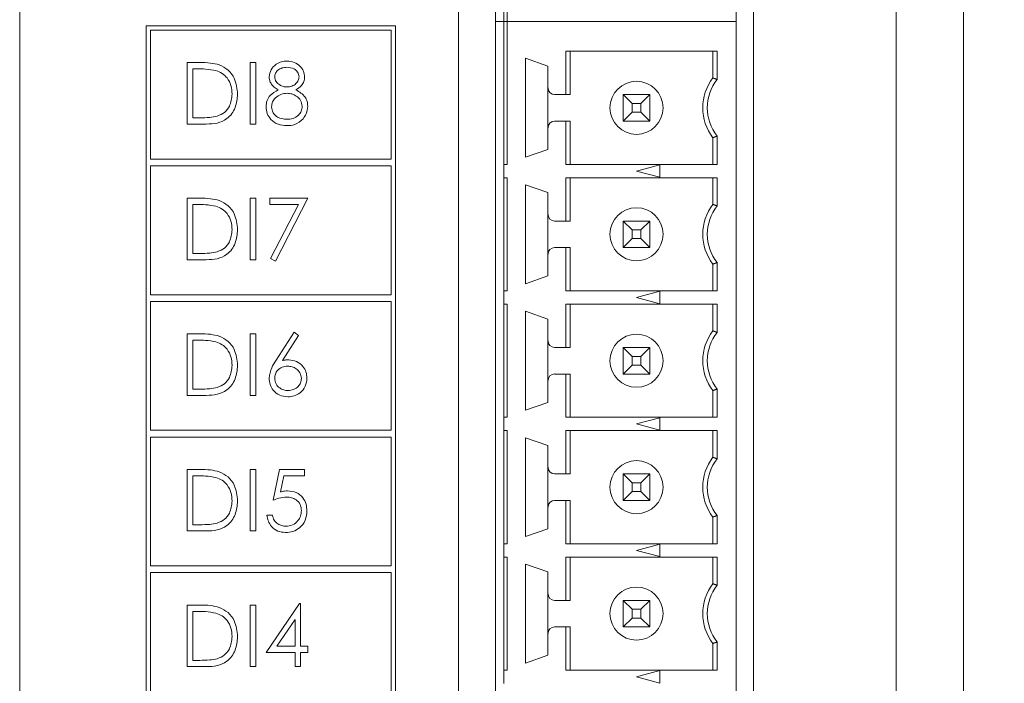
# Model space of a CAD drawing. Header units: inches. Extents: x 0.2 to 16.3, y 0.2 to 11.5.
# Tile 67 of 73: x 13.1 to 14.3, y 7.5 to 8.3. Entities that reach past the tile are written whole.
import ezdxf

# ---------------------------------------------------------------- set-up
doc = ezdxf.new("R2010")
doc.units = ezdxf.units.IN
doc.header["$MEASUREMENT"] = 0
doc.layers.add('FORMAT', color=7, linetype='Continuous')
doc.styles.add('SLDTEXTSTYLE0', font='TXT', dxfattribs={"width": 0.75})
doc.dimstyles.new('SLDDIMSTYLE0', dxfattribs={"dimtxt": 0.125, "dimasz": 0.13, "dimexe": 0, "dimexo": 0.0625, "dimgap": 0.03125, "dimtad": 2, "dimdec": 3, "dimzin": 4, "dimdsep": 46, "dimtxsty": 'Standard', "dimsah": 1, "dimcen": 0.09, "dimadec": 0, "dimazin": 0, "dimtfac": 1, "dimtdec": 3, "dimtofl": 0, "dimtmove": 0, "dimatfit": 3, "dimfxl": 1, "dimtolj": 1, "dimtzin": 12, "dimarcsym": 0})

# ---------------------------------------------------------------- blocks, each defined once
blk = doc.blocks.new('*D13')
at = {"layer": 'FORMAT'}
for p, q in [((14.1664, 10.2753), (15.0113, 10.2753)), ((14.8863, 10.2753), (14.8863, 6.1753)), ((14.2271, 6.1753), (15.0113, 6.1753))]:
    blk.add_line(p, q, dxfattribs=at)
for points in [[(14.8863, 10.2753), (14.8663, 10.1453), (14.9063, 10.1453)], [(14.8863, 6.1753), (14.9063, 6.3053), (14.8663, 6.3053)]]:
    blk.add_solid(points, dxfattribs=at)
at = {"layer": 'FORMAT', "insert": (14.7252, 8.0175), "char_height": 0.125, "attachment_point": 1, "rotation": 90, "style": 'SLDTEXTSTYLE0'}
blk.add_mtext('4.100', dxfattribs=at)

msp = doc.modelspace()

# ---------------------------------------------------------------- linework, layer by layer
at = {"color": 7, "linetype": 'Continuous', "lineweight": 15}
for p, q in [((13.1361, 10.1953), (13.1361, 6.2793)), ((14.1764, 6.7703), (14.1764, 9.7503)), ((14.2564, 6.7703), (14.2564, 9.7503)), ((13.6571, 6.6903), (13.6571, 9.5953)), ((14.0071, 9.5953), (14.0071, 6.6903)), ((13.701, 9.5477), (13.701, 8.293)), ((13.9864, 9.5477), (13.9864, 8.293)), ((13.7108, 8.293), (13.7108, 8.4624)), ((13.7148, 8.4624), (13.7148, 8.293)), ((13.2864, 8.2878), (13.2864, 6.6783)), ((13.5821, 8.2878), (13.2864, 8.2878)), ((13.5821, 6.6783), (13.5821, 8.2878)), ((13.701, 8.293), (13.701, 6.7382)), ((13.7108, 8.293), (13.701, 8.293)), ((13.7108, 8.1235), (13.7108, 8.293)), ((13.7148, 8.293), (13.7108, 8.293)), ((13.9864, 8.293), (13.7148, 8.293)), ((13.7148, 8.293), (13.7148, 8.1235)), ((13.9864, 8.293), (13.9864, 6.7382)), ((13.2914, 8.2828), (13.2914, 8.1298)), ((13.5771, 8.2828), (13.2914, 8.2828)), ((13.5771, 8.1298), (13.5771, 8.2828)), ((13.7843, 8.2063), (13.7843, 8.2577)), ((13.7843, 8.2577), (13.9641, 8.2577)), ((13.7896, 8.2577), (13.7896, 8.2063)), ((13.9589, 8.2577), (13.9589, 8.226)), ((13.9641, 8.2577), (13.9641, 8.2242)), ((13.335, 8.2443), (13.3497, 8.2443)), ((13.335, 8.1713), (13.335, 8.2443)), ((13.4098, 8.2443), (13.4163, 8.2443)), ((13.4098, 8.1713), (13.4098, 8.2443)), ((13.4163, 8.2443), (13.4163, 8.1713)), ((13.7364, 8.2493), (13.7632, 8.24)), ((13.7364, 8.1319), (13.7364, 8.2493)), ((13.7632, 8.24), (13.7632, 8.2142)), ((13.3415, 8.2368), (13.3415, 8.1788)), ((13.3467, 8.2368), (13.3415, 8.2368)), ((13.7632, 8.2142), (13.7632, 8.167)), ((13.7711, 8.2063), (13.7843, 8.2063)), ((13.7843, 8.2063), (13.7896, 8.2063)), ((13.8526, 8.2063), (13.8631, 8.1958)), ((13.8526, 8.2063), (13.8841, 8.2063)), ((13.8526, 8.1748), (13.8526, 8.2063)), ((13.8735, 8.1958), (13.8841, 8.2063)), ((13.8841, 8.2063), (13.8841, 8.1748)), ((13.8735, 8.1958), (13.8631, 8.1958)), ((13.8631, 8.1958), (13.8631, 8.1854)), ((13.8735, 8.1854), (13.8735, 8.1958)), ((13.8526, 8.1748), (13.8631, 8.1854)), ((13.8631, 8.1854), (13.8735, 8.1854)), ((13.8735, 8.1854), (13.8841, 8.1748)), ((13.3576, 8.1713), (13.335, 8.1713)), ((13.3415, 8.1788), (13.3499, 8.1788)), ((13.4163, 8.1713), (13.4098, 8.1713)), ((13.7843, 8.1748), (13.7711, 8.1748)), ((13.7843, 8.1235), (13.7843, 8.1748)), ((13.7896, 8.1748), (13.7843, 8.1748)), ((13.7896, 8.1235), (13.7896, 8.1748)), ((13.8841, 8.1748), (13.8526, 8.1748)), ((13.7632, 8.167), (13.7632, 8.1412)), ((13.9589, 8.1235), (13.9589, 8.1552)), ((13.9641, 8.157), (13.9641, 8.1235)), ((13.7632, 8.1412), (13.7364, 8.1319)), ((13.2914, 8.1298), (13.5771, 8.1298)), ((13.7108, 8.1235), (13.7108, 8.1077)), ((13.7148, 8.1235), (13.7108, 8.1235)), ((13.9641, 8.1235), (13.7843, 8.1235)), ((13.8683, 8.1156), (13.8959, 8.123)), ((13.8959, 8.123), (13.8959, 8.1082)), ((13.2914, 8.1219), (13.2914, 7.9689)), ((13.5771, 8.1219), (13.2914, 8.1219)), ((13.5771, 7.9689), (13.5771, 8.1219)), ((13.8959, 8.1082), (13.8683, 8.1156)), ((13.7108, 8.1077), (13.7148, 8.1077)), ((13.7108, 7.9735), (13.7108, 8.1077)), ((13.7148, 8.1077), (13.7148, 7.9735)), ((13.7843, 8.0563), (13.7843, 8.1077)), ((13.7843, 8.1077), (13.9641, 8.1077)), ((13.7896, 8.0563), (13.7896, 8.1077)), ((13.9589, 8.1077), (13.9589, 8.076)), ((13.9641, 8.1077), (13.9641, 8.0742)), ((13.7364, 8.0993), (13.7632, 8.09)), ((13.7364, 7.9819), (13.7364, 8.0993)), ((13.7632, 8.09), (13.7632, 8.0642)), ((13.335, 8.0834), (13.3497, 8.0834)), ((13.335, 8.0104), (13.335, 8.0834)), ((13.4098, 8.0834), (13.4163, 8.0834)), ((13.4098, 8.0104), (13.4098, 8.0834)), ((13.4163, 8.0834), (13.4163, 8.0104)), ((13.4331, 8.0834), (13.478, 8.0834)), ((13.4331, 8.0759), (13.4331, 8.0834)), ((13.478, 8.0834), (13.4397, 8.0086)), ((13.3415, 8.0759), (13.3415, 8.0179)), ((13.3467, 8.0759), (13.3415, 8.0759)), ((13.4669, 8.0759), (13.4331, 8.0759)), ((13.434, 8.0117), (13.4669, 8.0759)), ((13.7632, 8.0642), (13.7632, 8.017)), ((13.7711, 8.0563), (13.7843, 8.0563)), ((13.7843, 8.0563), (13.7896, 8.0563)), ((13.8631, 8.0458), (13.8526, 8.0563)), ((13.8526, 8.0563), (13.8841, 8.0563)), ((13.8526, 8.0248), (13.8526, 8.0563)), ((13.8841, 8.0563), (13.8735, 8.0458)), ((13.8841, 8.0563), (13.8841, 8.0248)), ((13.8735, 8.0458), (13.8631, 8.0458)), ((13.8631, 8.0458), (13.8631, 8.0354)), ((13.8735, 8.0354), (13.8735, 8.0458)), ((13.8631, 8.0354), (13.8526, 8.0248)), ((13.8631, 8.0354), (13.8735, 8.0354)), ((13.8841, 8.0248), (13.8735, 8.0354)), ((13.3415, 8.0179), (13.3499, 8.0179)), ((13.7843, 8.0248), (13.7711, 8.0248)), ((13.7843, 7.9735), (13.7843, 8.0248)), ((13.7896, 8.0248), (13.7843, 8.0248)), ((13.7896, 7.9735), (13.7896, 8.0248)), ((13.8841, 8.0248), (13.8526, 8.0248)), ((13.3576, 8.0104), (13.335, 8.0104)), ((13.4163, 8.0104), (13.4098, 8.0104)), ((13.4397, 8.0086), (13.434, 8.0117)), ((13.7632, 8.017), (13.7632, 7.9912)), ((13.9641, 8.007), (13.9641, 7.9735)), ((13.9589, 7.9735), (13.9589, 8.0052)), ((13.7632, 7.9912), (13.7364, 7.9819)), ((13.7108, 7.9735), (13.7108, 7.9577)), ((13.7148, 7.9735), (13.7108, 7.9735)), ((13.9641, 7.9735), (13.7843, 7.9735)), ((13.8683, 7.9656), (13.8959, 7.973)), ((13.8959, 7.973), (13.8959, 7.9582)), ((13.2914, 7.9689), (13.5771, 7.9689)), ((13.2914, 7.961), (13.2914, 7.8081)), ((13.5771, 7.961), (13.2914, 7.961)), ((13.5771, 7.8081), (13.5771, 7.961)), ((13.8959, 7.9582), (13.8683, 7.9656)), ((13.7108, 7.9577), (13.7148, 7.9577)), ((13.7108, 7.8235), (13.7108, 7.9577)), ((13.7148, 7.9577), (13.7148, 7.8235)), ((13.7364, 7.9493), (13.7632, 7.94)), ((13.7364, 7.8319), (13.7364, 7.9493)), ((13.7843, 7.9063), (13.7843, 7.9577)), ((13.7843, 7.9577), (13.9641, 7.9577)), ((13.7896, 7.9577), (13.7896, 7.9063)), ((13.9589, 7.9577), (13.9589, 7.926)), ((13.9641, 7.9577), (13.9641, 7.9242)), ((13.7632, 7.94), (13.7632, 7.9142)), ((13.4404, 7.8911), (13.4621, 7.9243)), ((13.4621, 7.9243), (13.4672, 7.9204)), ((13.335, 7.9225), (13.3497, 7.9225)), ((13.335, 7.8495), (13.335, 7.9225)), ((13.3415, 7.915), (13.3415, 7.857)), ((13.3467, 7.915), (13.3415, 7.915)), ((13.4098, 7.9225), (13.4163, 7.9225)), ((13.4098, 7.8495), (13.4098, 7.9225)), ((13.4163, 7.9225), (13.4163, 7.8495)), ((13.4672, 7.9204), (13.4479, 7.8909)), ((13.7632, 7.9142), (13.7632, 7.867)), ((13.7711, 7.9063), (13.7843, 7.9063)), ((13.7843, 7.9063), (13.7896, 7.9063)), ((13.8526, 7.9063), (13.8631, 7.8958)), ((13.8526, 7.9063), (13.8841, 7.9063)), ((13.8526, 7.8748), (13.8526, 7.9063)), ((13.8735, 7.8958), (13.8841, 7.9063)), ((13.8841, 7.9063), (13.8841, 7.8748)), ((13.8735, 7.8958), (13.8631, 7.8958)), ((13.8631, 7.8958), (13.8631, 7.8854)), ((13.8735, 7.8854), (13.8735, 7.8958)), ((13.8526, 7.8748), (13.8631, 7.8854)), ((13.8631, 7.8854), (13.8735, 7.8854)), ((13.8735, 7.8854), (13.8841, 7.8748)), ((13.7632, 7.867), (13.7632, 7.8412)), ((13.7843, 7.8748), (13.7711, 7.8748)), ((13.7843, 7.8235), (13.7843, 7.8748)), ((13.7896, 7.8748), (13.7843, 7.8748)), ((13.7896, 7.8235), (13.7896, 7.8748)), ((13.8841, 7.8748), (13.8526, 7.8748)), ((13.3415, 7.857), (13.3499, 7.857)), ((13.9589, 7.8235), (13.9589, 7.8552)), ((13.9641, 7.857), (13.9641, 7.8235)), ((13.3576, 7.8495), (13.335, 7.8495)), ((13.4163, 7.8495), (13.4098, 7.8495)), ((13.7632, 7.8412), (13.7364, 7.8319)), ((13.7108, 7.8235), (13.7108, 7.8077)), ((13.7148, 7.8235), (13.7108, 7.8235)), ((13.9641, 7.8235), (13.7843, 7.8235)), ((13.8683, 7.8156), (13.8959, 7.823)), ((13.8959, 7.823), (13.8959, 7.8082)), ((13.2914, 7.8081), (13.5771, 7.8081)), ((13.7108, 7.8077), (13.7148, 7.8077)), ((13.7108, 7.6735), (13.7108, 7.8077)), ((13.7148, 7.8077), (13.7148, 7.6735)), ((13.7843, 7.7563), (13.7843, 7.8077)), ((13.7843, 7.8077), (13.9641, 7.8077)), ((13.7896, 7.7563), (13.7896, 7.8077)), ((13.8959, 7.8082), (13.8683, 7.8156)), ((13.9589, 7.8077), (13.9589, 7.776)), ((13.9641, 7.8077), (13.9641, 7.7742)), ((13.2914, 7.8001), (13.2914, 7.6472)), ((13.5771, 7.8001), (13.2914, 7.8001)), ((13.5771, 7.6472), (13.5771, 7.8001)), ((13.7364, 7.7993), (13.7632, 7.79)), ((13.7364, 7.6819), (13.7364, 7.7993)), ((13.7632, 7.79), (13.7632, 7.7642)), ((13.335, 7.7616), (13.3497, 7.7616)), ((13.335, 7.6887), (13.335, 7.7616)), ((13.4098, 7.7616), (13.4163, 7.7616)), ((13.4098, 7.6887), (13.4098, 7.7616)), ((13.4163, 7.7616), (13.4163, 7.6887)), ((13.4369, 7.7251), (13.4444, 7.7616)), ((13.4444, 7.7616), (13.4743, 7.7616)), ((13.4743, 7.7616), (13.4743, 7.7541)), ((13.7632, 7.7642), (13.7632, 7.717)), ((13.3467, 7.7541), (13.3415, 7.7541)), ((13.3415, 7.7541), (13.3415, 7.6961)), ((13.4495, 7.7541), (13.4455, 7.7349)), ((13.4743, 7.7541), (13.4495, 7.7541)), ((13.7711, 7.7563), (13.7843, 7.7563)), ((13.7843, 7.7563), (13.7896, 7.7563)), ((13.8526, 7.7563), (13.8631, 7.7458)), ((13.8526, 7.7563), (13.8841, 7.7563)), ((13.8526, 7.7248), (13.8526, 7.7563)), ((13.8735, 7.7458), (13.8841, 7.7563)), ((13.8841, 7.7563), (13.8841, 7.7248)), ((13.8735, 7.7458), (13.8631, 7.7458)), ((13.8631, 7.7458), (13.8631, 7.7354)), ((13.8735, 7.7354), (13.8735, 7.7458)), ((13.8526, 7.7248), (13.8631, 7.7354)), ((13.8631, 7.7354), (13.8735, 7.7354)), ((13.8735, 7.7354), (13.8841, 7.7248)), ((13.7632, 7.717), (13.7632, 7.6912)), ((13.7843, 7.7248), (13.7711, 7.7248)), ((13.7843, 7.6735), (13.7843, 7.7248)), ((13.7896, 7.7248), (13.7843, 7.7248)), ((13.7896, 7.6735), (13.7896, 7.7248)), ((13.8841, 7.7248), (13.8526, 7.7248)), ((13.4294, 7.7073), (13.436, 7.7073)), ((13.9589, 7.6735), (13.9589, 7.7052)), ((13.9641, 7.707), (13.9641, 7.6735)), ((13.3415, 7.6961), (13.3499, 7.6961)), ((13.7632, 7.6912), (13.7364, 7.6819)), ((13.3576, 7.6887), (13.335, 7.6887)), ((13.4163, 7.6887), (13.4098, 7.6887)), ((13.7108, 7.6735), (13.7108, 7.6577)), ((13.7148, 7.6735), (13.7108, 7.6735)), ((13.9641, 7.6735), (13.7843, 7.6735)), ((13.8683, 7.6656), (13.8959, 7.673)), ((13.8959, 7.673), (13.8959, 7.6582)), ((13.7108, 7.6577), (13.7148, 7.6577)), ((13.7108, 7.5235), (13.7108, 7.6577)), ((13.7148, 7.6577), (13.7148, 7.5235)), ((13.7843, 7.6063), (13.7843, 7.6577)), ((13.7843, 7.6577), (13.9641, 7.6577)), ((13.7896, 7.6577), (13.7896, 7.6063)), ((13.8959, 7.6582), (13.8683, 7.6656)), ((13.9589, 7.6577), (13.9589, 7.626)), ((13.9641, 7.6577), (13.9641, 7.6242)), ((13.2914, 7.6472), (13.5771, 7.6472)), ((13.7364, 7.6493), (13.7632, 7.64)), ((13.7364, 7.5319), (13.7364, 7.6493)), ((13.2914, 7.6392), (13.2914, 7.4863)), ((13.5771, 7.6392), (13.2914, 7.6392)), ((13.5771, 7.4863), (13.5771, 7.6392)), ((13.7632, 7.64), (13.7632, 7.6142)), ((13.7632, 7.6142), (13.7632, 7.567)), ((13.335, 7.6007), (13.3497, 7.6007)), ((13.335, 7.5278), (13.335, 7.6007)), ((13.4098, 7.6007), (13.4163, 7.6007)), ((13.4098, 7.5278), (13.4098, 7.6007)), ((13.4163, 7.6007), (13.4163, 7.5278)), ((13.4285, 7.5446), (13.4683, 7.6025)), ((13.4683, 7.6025), (13.4696, 7.6025)), ((13.4696, 7.6025), (13.4696, 7.5521)), ((13.7711, 7.6063), (13.7843, 7.6063)), ((13.7843, 7.6063), (13.7896, 7.6063)), ((13.8631, 7.5958), (13.8526, 7.6063)), ((13.8526, 7.6063), (13.8841, 7.6063)), ((13.8526, 7.5748), (13.8526, 7.6063)), ((13.8841, 7.6063), (13.8735, 7.5958)), ((13.8841, 7.6063), (13.8841, 7.5748)), ((13.3415, 7.5932), (13.3415, 7.5352)), ((13.3467, 7.5932), (13.3415, 7.5932)), ((13.8631, 7.5854), (13.8526, 7.5748)), ((13.8735, 7.5958), (13.8631, 7.5958)), ((13.8631, 7.5958), (13.8631, 7.5854)), ((13.8631, 7.5854), (13.8735, 7.5854)), ((13.8735, 7.5854), (13.8735, 7.5958)), ((13.8841, 7.5748), (13.8735, 7.5854)), ((13.4631, 7.5837), (13.4413, 7.5521)), ((13.4631, 7.5521), (13.4631, 7.5837)), ((13.7843, 7.5748), (13.7711, 7.5748)), ((13.7843, 7.5235), (13.7843, 7.5748)), ((13.7896, 7.5748), (13.7843, 7.5748)), ((13.7896, 7.5235), (13.7896, 7.5748)), ((13.8841, 7.5748), (13.8526, 7.5748)), ((13.7632, 7.567), (13.7632, 7.5412)), ((13.4413, 7.5521), (13.4631, 7.5521)), ((13.4696, 7.5521), (13.478, 7.5521)), ((13.478, 7.5521), (13.478, 7.5446)), ((13.9589, 7.5235), (13.9589, 7.5552)), ((13.9641, 7.557), (13.9641, 7.5235)), ((13.4631, 7.5446), (13.4285, 7.5446)), ((13.4631, 7.5278), (13.4631, 7.5446)), ((13.4696, 7.5446), (13.4696, 7.5278)), ((13.478, 7.5446), (13.4696, 7.5446)), ((13.7632, 7.5412), (13.7364, 7.5319)), ((13.3576, 7.5278), (13.335, 7.5278)), ((13.3415, 7.5352), (13.3499, 7.5352)), ((13.4163, 7.5278), (13.4098, 7.5278)), ((13.4696, 7.5278), (13.4631, 7.5278)), ((13.7108, 7.5235), (13.7108, 7.5077)), ((13.7148, 7.5235), (13.7108, 7.5235)), ((13.9641, 7.5235), (13.7843, 7.5235)), ((13.8683, 7.5156), (13.8959, 7.523)), ((13.8959, 7.5082), (13.8683, 7.5156)), ((13.8959, 7.523), (13.8959, 7.5082))]:
    msp.add_line(p, q, dxfattribs=at)
for centre in [(13.8683, 8.1906), (13.8683, 8.0406), (13.8683, 7.8906), (13.8683, 7.7406), (13.8683, 7.5906)]:
    msp.add_circle(centre, 0.0315, dxfattribs=at)
for centre, radius, start, end in [((14.0061, 8.1906), 0.0591, 143.1301, 216.8699), ((14.0061, 8.1906), 0.0538, 141.2958, 218.7042), ((13.7711, 8.2142), 0.00787, 180, 270), ((13.7711, 8.167), 0.00787, 90, 180), ((14.0061, 8.0406), 0.0591, 143.1301, 216.8699), ((14.0061, 8.0406), 0.0538, 141.2958, 218.7042), ((13.7711, 8.0642), 0.00787, 180, 270), ((13.7711, 8.017), 0.00787, 90, 180), ((14.0061, 7.8906), 0.0591, 143.1301, 216.8699), ((14.0061, 7.8906), 0.0538, 141.2958, 218.7042), ((13.7711, 7.9142), 0.00787, 180, 270), ((13.7711, 7.867), 0.00787, 90, 180), ((14.0061, 7.7406), 0.0591, 143.1301, 216.8699), ((14.0061, 7.7406), 0.0538, 141.2958, 218.7042), ((13.7711, 7.7642), 0.00787, 180, 270), ((13.7711, 7.717), 0.00787, 90, 180), ((14.0061, 7.5906), 0.0591, 143.1301, 216.8699), ((14.0061, 7.5906), 0.0538, 141.2958, 218.7042), ((13.7711, 7.6142), 0.00787, 180, 270), ((13.7711, 7.567), 0.00787, 90, 180)]:
    msp.add_arc(centre, radius, start, end, dxfattribs=at)
for points, knots in [([(13.3497, 8.2443), (13.3541, 8.2443), (13.3619, 8.2442), (13.3695, 8.2424), (13.3728, 8.2416)], [0, 0, 0, 0, 0.560445, 1, 1, 1, 1]), ([(13.3728, 8.2416), (13.3766, 8.2398), (13.384, 8.2362), (13.393, 8.2239), (13.3941, 8.2133), (13.3948, 8.2069)], [0, 0, 0, 0, 0.280264, 0.560714, 1, 1, 1, 1]), ([(13.4322, 8.2274), (13.4327, 8.2303), (13.4338, 8.2362), (13.4398, 8.2422), (13.4466, 8.2456), (13.4513, 8.2459), (13.4536, 8.2461)], [0, 0, 0, 0, 0.278806, 0.558458, 0.779159, 1, 1, 1, 1]), ([(13.4536, 8.2461), (13.4565, 8.2458), (13.4623, 8.2452), (13.4691, 8.2404), (13.4734, 8.2341), (13.474, 8.2295), (13.4743, 8.2272)], [0, 0, 0, 0, 0.279929, 0.559623, 0.779945, 1, 1, 1, 1]), ([(13.3691, 8.2347), (13.3649, 8.2355), (13.3575, 8.2368), (13.35, 8.2368), (13.3467, 8.2368)], [0, 0, 0, 0, 0.5595418, 1, 1, 1, 1]), ([(13.3883, 8.2069), (13.388, 8.2103), (13.3876, 8.2171), (13.383, 8.2257), (13.3766, 8.2319), (13.3716, 8.2338), (13.3691, 8.2347)], [0, 0, 0, 0, 0.2801778, 0.559765, 0.7797967, 1, 1, 1, 1]), ([(13.4532, 8.2387), (13.4513, 8.2385), (13.4475, 8.2383), (13.4428, 8.2356), (13.4394, 8.2318), (13.439, 8.2288), (13.4388, 8.2273)], [0, 0, 0, 0, 0.28065, 0.560566, 0.78062, 1, 1, 1, 1]), ([(13.4677, 8.2275), (13.4673, 8.2293), (13.4666, 8.2331), (13.4612, 8.2379), (13.4562, 8.2384), (13.4532, 8.2387)], [0, 0, 0, 0, 0.278971, 0.559918, 1, 1, 1, 1]), ([(13.4429, 8.212), (13.4397, 8.214), (13.4354, 8.2169), (13.4326, 8.2231), (13.4323, 8.226), (13.4322, 8.2274)], [0, 0, 0, 0, 0.557753, 0.778932, 1, 1, 1, 1]), ([(13.4388, 8.2273), (13.4392, 8.2254), (13.44, 8.2215), (13.4443, 8.2178), (13.4489, 8.2156), (13.4519, 8.2154), (13.4535, 8.2153)], [0, 0, 0, 0, 0.277721, 0.558224, 0.779071, 1, 1, 1, 1]), ([(13.4535, 8.2153), (13.4554, 8.2155), (13.4593, 8.2159), (13.464, 8.2189), (13.467, 8.2229), (13.4675, 8.226), (13.4677, 8.2275)], [0, 0, 0, 0, 0.280237, 0.560144, 0.780434, 1, 1, 1, 1]), ([(13.4743, 8.2272), (13.4741, 8.2254), (13.4738, 8.2218), (13.4703, 8.216), (13.4664, 8.2135), (13.4639, 8.212)], [0, 0, 0, 0, 0.280158, 0.560243, 1, 1, 1, 1]), ([(13.3948, 8.2069), (13.3943, 8.2014), (13.3932, 8.1905), (13.3838, 8.1774), (13.3705, 8.1717), (13.3619, 8.1715), (13.3576, 8.1713)], [0, 0, 0, 0, 0.280124, 0.559248, 0.778837, 1, 1, 1, 1]), ([(13.3707, 8.1807), (13.3737, 8.182), (13.3795, 8.1845), (13.3868, 8.1937), (13.3877, 8.2019), (13.3883, 8.2069)], [0, 0, 0, 0, 0.280536, 0.561015, 1, 1, 1, 1]), ([(13.4285, 8.192), (13.4287, 8.1944), (13.4292, 8.1993), (13.4341, 8.2069), (13.4395, 8.21), (13.4429, 8.212)], [0, 0, 0, 0, 0.279986, 0.559902, 1, 1, 1, 1]), ([(13.4536, 8.2078), (13.4511, 8.2076), (13.446, 8.2071), (13.4399, 8.2031), (13.4358, 8.1978), (13.4353, 8.1938), (13.435, 8.1918)], [0, 0, 0, 0, 0.280283, 0.560138, 0.780299, 1, 1, 1, 1]), ([(13.4715, 8.1925), (13.471, 8.1949), (13.4702, 8.1997), (13.465, 8.2045), (13.4594, 8.2074), (13.4556, 8.2077), (13.4536, 8.2078)], [0, 0, 0, 0, 0.278304, 0.55851, 0.779146, 1, 1, 1, 1]), ([(13.4639, 8.212), (13.4681, 8.2095), (13.4738, 8.206), (13.4776, 8.1982), (13.4779, 8.1944), (13.478, 8.1926)], [0, 0, 0, 0, 0.558272, 0.779089, 1, 1, 1, 1]), ([(13.4531, 8.1695), (13.4496, 8.1697), (13.4426, 8.1701), (13.4344, 8.176), (13.4294, 8.1837), (13.4288, 8.1892), (13.4285, 8.192)], [0, 0, 0, 0, 0.280545, 0.559269, 0.779816, 1, 1, 1, 1]), ([(13.435, 8.1918), (13.4354, 8.1893), (13.4362, 8.1845), (13.443, 8.178), (13.4493, 8.1774), (13.4532, 8.177)], [0, 0, 0, 0, 0.279834, 0.560198, 1, 1, 1, 1]), ([(13.4532, 8.177), (13.4557, 8.1771), (13.4607, 8.1775), (13.4668, 8.1813), (13.4708, 8.1866), (13.4712, 8.1905), (13.4715, 8.1925)], [0, 0, 0, 0, 0.280602, 0.559962, 0.780181, 1, 1, 1, 1]), ([(13.478, 8.1926), (13.4777, 8.1895), (13.4772, 8.1839), (13.4739, 8.1795), (13.4725, 8.1775)], [0, 0, 0, 0, 0.559346, 1, 1, 1, 1]), ([(13.3499, 8.1788), (13.3538, 8.1788), (13.3608, 8.1788), (13.3677, 8.1801), (13.3707, 8.1807)], [0, 0, 0, 0, 0.560427, 1, 1, 1, 1]), ([(13.4725, 8.1775), (13.4694, 8.1748), (13.4637, 8.17), (13.4564, 8.1696), (13.4531, 8.1695)], [0, 0, 0, 0, 0.557758, 1, 1, 1, 1]), ([(13.3497, 8.0834), (13.3541, 8.0834), (13.3619, 8.0833), (13.3695, 8.0815), (13.3728, 8.0807)], [0, 0, 0, 0, 0.560445, 1, 1, 1, 1]), ([(13.3728, 8.0807), (13.3766, 8.0789), (13.384, 8.0753), (13.393, 8.063), (13.3941, 8.0525), (13.3948, 8.046)], [0, 0, 0, 0, 0.280264, 0.560714, 1, 1, 1, 1]), ([(13.3691, 8.0738), (13.3649, 8.0746), (13.3575, 8.0759), (13.35, 8.0759), (13.3467, 8.0759)], [0, 0, 0, 0, 0.5595418, 1, 1, 1, 1]), ([(13.3883, 8.046), (13.388, 8.0494), (13.3876, 8.0562), (13.383, 8.0648), (13.3766, 8.071), (13.3716, 8.0729), (13.3691, 8.0738)], [0, 0, 0, 0, 0.280178, 0.559764, 0.779797, 1, 1, 1, 1]), ([(13.3948, 8.046), (13.3943, 8.0405), (13.3932, 8.0296), (13.3838, 8.0165), (13.3705, 8.0108), (13.3619, 8.0106), (13.3576, 8.0104)], [0, 0, 0, 0, 0.280124, 0.559248, 0.778837, 1, 1, 1, 1]), ([(13.3707, 8.0198), (13.3737, 8.0211), (13.3795, 8.0236), (13.3868, 8.0328), (13.3877, 8.041), (13.3883, 8.046)], [0, 0, 0, 0, 0.280536, 0.561015, 1, 1, 1, 1]), ([(13.3499, 8.0179), (13.3538, 8.0179), (13.3608, 8.0179), (13.3677, 8.0192), (13.3707, 8.0198)], [0, 0, 0, 0, 0.560427, 1, 1, 1, 1]), ([(13.3691, 7.9129), (13.3649, 7.9137), (13.3575, 7.915), (13.35, 7.915), (13.3467, 7.915)], [0, 0, 0, 0, 0.559542, 1, 1, 1, 1]), ([(13.3497, 7.9225), (13.3541, 7.9225), (13.3619, 7.9225), (13.3695, 7.9206), (13.3728, 7.9198)], [0, 0, 0, 0, 0.560445, 1, 1, 1, 1]), ([(13.3883, 7.8851), (13.388, 7.8885), (13.3876, 7.8953), (13.383, 7.9039), (13.3766, 7.9101), (13.3716, 7.912), (13.3691, 7.9129)], [0, 0, 0, 0, 0.2801787, 0.5597647, 0.7797966, 1, 1, 1, 1]), ([(13.3728, 7.9198), (13.3766, 7.918), (13.384, 7.9144), (13.393, 7.9021), (13.3941, 7.8916), (13.3948, 7.8851)], [0, 0, 0, 0, 0.280264, 0.560715, 1, 1, 1, 1]), ([(13.4322, 7.8699), (13.4329, 7.8741), (13.4342, 7.8818), (13.4385, 7.8882), (13.4404, 7.8911)], [0, 0, 0, 0, 0.558273, 1, 1, 1, 1]), ([(13.4479, 7.8909), (13.4493, 7.8911), (13.4518, 7.8915), (13.4543, 7.8916), (13.4555, 7.8916)], [0, 0, 0, 0, 0.55991, 1, 1, 1, 1]), ([(13.4555, 7.8916), (13.4586, 7.8913), (13.465, 7.8905), (13.4721, 7.8847), (13.4765, 7.8775), (13.4769, 7.8725), (13.4771, 7.87)], [0, 0, 0, 0, 0.279638, 0.559326, 0.779527, 1, 1, 1, 1]), ([(13.3948, 7.8851), (13.3943, 7.8796), (13.3932, 7.8687), (13.3838, 7.8556), (13.3705, 7.8499), (13.3619, 7.8497), (13.3576, 7.8495)], [0, 0, 0, 0, 0.280124, 0.559248, 0.778837, 1, 1, 1, 1]), ([(13.3707, 7.8589), (13.3737, 7.8602), (13.3795, 7.8627), (13.3868, 7.8719), (13.3877, 7.8801), (13.3883, 7.8851)], [0, 0, 0, 0, 0.280536, 0.561015, 1, 1, 1, 1]), ([(13.4541, 7.8841), (13.4519, 7.8839), (13.4474, 7.8836), (13.4423, 7.8797), (13.4392, 7.8748), (13.4389, 7.8714), (13.4388, 7.8696)], [0, 0, 0, 0, 0.280127, 0.559515, 0.779719, 1, 1, 1, 1]), ([(13.4705, 7.8696), (13.4702, 7.8719), (13.4695, 7.8765), (13.4647, 7.8811), (13.4595, 7.8838), (13.4559, 7.884), (13.4541, 7.8841)], [0, 0, 0, 0, 0.278754, 0.558605, 0.779147, 1, 1, 1, 1]), ([(13.4543, 7.8477), (13.451, 7.8481), (13.4445, 7.8489), (13.4371, 7.8548), (13.433, 7.8622), (13.4325, 7.8673), (13.4322, 7.8699)], [0, 0, 0, 0, 0.27967, 0.559085, 0.779558, 1, 1, 1, 1]), ([(13.4388, 7.8696), (13.4391, 7.8674), (13.4397, 7.8629), (13.4442, 7.8583), (13.4494, 7.8556), (13.4529, 7.8553), (13.4546, 7.8552)], [0, 0, 0, 0, 0.279059, 0.55882, 0.779303, 1, 1, 1, 1]), ([(13.4771, 7.87), (13.4767, 7.8667), (13.476, 7.86), (13.4697, 7.8526), (13.4621, 7.8484), (13.4569, 7.8479), (13.4543, 7.8477)], [0, 0, 0, 0, 0.279631, 0.55896, 0.779478, 1, 1, 1, 1]), ([(13.4546, 7.8552), (13.4569, 7.8554), (13.4614, 7.8558), (13.4666, 7.8596), (13.47, 7.8643), (13.4704, 7.8679), (13.4705, 7.8696)], [0, 0, 0, 0, 0.280018, 0.559852, 0.779987, 1, 1, 1, 1]), ([(13.3499, 7.857), (13.3538, 7.857), (13.3608, 7.857), (13.3677, 7.8583), (13.3707, 7.8589)], [0, 0, 0, 0, 0.560427, 1, 1, 1, 1]), ([(13.3497, 7.7616), (13.3541, 7.7616), (13.3619, 7.7616), (13.3695, 7.7597), (13.3728, 7.7589)], [0, 0, 0, 0, 0.560445, 1, 1, 1, 1]), ([(13.3691, 7.752), (13.3649, 7.7528), (13.3575, 7.7541), (13.35, 7.7541), (13.3467, 7.7541)], [0, 0, 0, 0, 0.559542, 1, 1, 1, 1]), ([(13.3883, 7.7242), (13.388, 7.7276), (13.3876, 7.7344), (13.383, 7.743), (13.3766, 7.7492), (13.3716, 7.7511), (13.3691, 7.752)], [0, 0, 0, 0, 0.280178, 0.559765, 0.779797, 1, 1, 1, 1]), ([(13.3728, 7.7589), (13.3766, 7.7571), (13.384, 7.7535), (13.393, 7.7412), (13.3941, 7.7307), (13.3948, 7.7242)], [0, 0, 0, 0, 0.280264, 0.560715, 1, 1, 1, 1]), ([(13.453, 7.7288), (13.4499, 7.7285), (13.4443, 7.728), (13.4392, 7.726), (13.4369, 7.7251)], [0, 0, 0, 0, 0.559416, 1, 1, 1, 1]), ([(13.4455, 7.7349), (13.4471, 7.7353), (13.4499, 7.7361), (13.4529, 7.7363), (13.4541, 7.7363)], [0, 0, 0, 0, 0.5600639, 1, 1, 1, 1]), ([(13.4705, 7.7128), (13.4703, 7.7153), (13.4697, 7.7203), (13.4648, 7.7258), (13.4589, 7.7285), (13.4549, 7.7287), (13.453, 7.7288)], [0, 0, 0, 0, 0.279539, 0.5586167, 0.7790474, 1, 1, 1, 1]), ([(13.4541, 7.7363), (13.4576, 7.736), (13.4646, 7.7352), (13.4723, 7.7287), (13.4765, 7.7207), (13.4769, 7.7152), (13.4771, 7.7125)], [0, 0, 0, 0, 0.2796882, 0.5590256, 0.7792916, 1, 1, 1, 1]), ([(13.3948, 7.7242), (13.3943, 7.7187), (13.3932, 7.7078), (13.3838, 7.6947), (13.3705, 7.689), (13.3619, 7.6888), (13.3576, 7.6887)], [0, 0, 0, 0, 0.280124, 0.559248, 0.7788367, 1, 1, 1, 1]), ([(13.3707, 7.698), (13.3737, 7.6993), (13.3795, 7.7018), (13.3868, 7.711), (13.3877, 7.7192), (13.3883, 7.7242)], [0, 0, 0, 0, 0.280536, 0.561015, 1, 1, 1, 1]), ([(13.4517, 7.6868), (13.4485, 7.6871), (13.4423, 7.6877), (13.4352, 7.6933), (13.4308, 7.7001), (13.4299, 7.7049), (13.4294, 7.7073)], [0, 0, 0, 0, 0.279624, 0.559019, 0.77938, 1, 1, 1, 1]), ([(13.436, 7.7073), (13.4365, 7.7053), (13.4376, 7.7012), (13.4421, 7.697), (13.4471, 7.6947), (13.4504, 7.6944), (13.452, 7.6943)], [0, 0, 0, 0, 0.2800503, 0.5591657, 0.7795832, 1, 1, 1, 1]), ([(13.4771, 7.7125), (13.4767, 7.7087), (13.4758, 7.7011), (13.4693, 7.6923), (13.4606, 7.6875), (13.4546, 7.687), (13.4517, 7.6868)], [0, 0, 0, 0, 0.279864, 0.559271, 0.779423, 1, 1, 1, 1]), ([(13.452, 7.6943), (13.4548, 7.6946), (13.4602, 7.6952), (13.4663, 7.7002), (13.47, 7.7063), (13.4704, 7.7106), (13.4705, 7.7128)], [0, 0, 0, 0, 0.279617, 0.559357, 0.779559, 1, 1, 1, 1]), ([(13.3499, 7.6961), (13.3538, 7.6961), (13.3608, 7.6961), (13.3677, 7.6974), (13.3707, 7.698)], [0, 0, 0, 0, 0.560427, 1, 1, 1, 1]), ([(13.3497, 7.6007), (13.3541, 7.6007), (13.3619, 7.6007), (13.3695, 7.5988), (13.3728, 7.598)], [0, 0, 0, 0, 0.560445, 1, 1, 1, 1]), ([(13.3728, 7.598), (13.3766, 7.5962), (13.384, 7.5926), (13.393, 7.5804), (13.3941, 7.5698), (13.3948, 7.5633)], [0, 0, 0, 0, 0.280264, 0.560715, 1, 1, 1, 1]), ([(13.3691, 7.5911), (13.3649, 7.5919), (13.3575, 7.5932), (13.35, 7.5932), (13.3467, 7.5932)], [0, 0, 0, 0, 0.559542, 1, 1, 1, 1]), ([(13.3883, 7.5633), (13.388, 7.5667), (13.3876, 7.5735), (13.383, 7.5821), (13.3766, 7.5883), (13.3716, 7.5902), (13.3691, 7.5911)], [0, 0, 0, 0, 0.280178, 0.559765, 0.779797, 1, 1, 1, 1]), ([(13.3948, 7.5633), (13.3943, 7.5578), (13.3932, 7.5469), (13.3838, 7.5338), (13.3705, 7.5281), (13.3619, 7.5279), (13.3576, 7.5278)], [0, 0, 0, 0, 0.280124, 0.559248, 0.778837, 1, 1, 1, 1]), ([(13.3707, 7.5371), (13.3737, 7.5384), (13.3795, 7.5409), (13.3868, 7.5501), (13.3877, 7.5583), (13.3883, 7.5633)], [0, 0, 0, 0, 0.280536, 0.561015, 1, 1, 1, 1]), ([(13.3499, 7.5352), (13.3538, 7.5352), (13.3608, 7.5352), (13.3677, 7.5365), (13.3707, 7.5371)], [0, 0, 0, 0, 0.560427, 1, 1, 1, 1])]:
    msp.add_open_spline(points, degree=3, knots=knots, dxfattribs=at)
for points in [[(13.9589, 8.226), (13.9641, 8.2242)], [(13.9589, 8.1552), (13.9641, 8.157)], [(13.9589, 8.076), (13.9641, 8.0742)], [(13.9589, 8.0052), (13.9641, 8.007)], [(13.9589, 7.926), (13.9641, 7.9242)], [(13.9589, 7.8552), (13.9641, 7.857)], [(13.9589, 7.776), (13.9641, 7.7742)], [(13.9589, 7.7052), (13.9641, 7.707)], [(13.9589, 7.626), (13.9641, 7.6242)], [(13.9589, 7.5552), (13.9641, 7.557)]]:
    msp.add_open_spline(points, degree=1, dxfattribs=at)

# ---------------------------------------------------------------- dimensions: what is measured, and where the dimension line sits
at = {"layer": 'FORMAT'}
dim = msp.add_linear_dim(base=(14.8863, 6.1753), p1=(14.1164, 10.2753), p2=(14.1771, 6.1753), angle=90, dimstyle='SLDDIMSTYLE0', dxfattribs=at)
dim.commit()
dim.dimension.update_dxf_attribs({"geometry": '*D13', "text_midpoint": (14.8863, 8.2253), "dimtype": 160})

doc.saveas('drawing.dxf')
